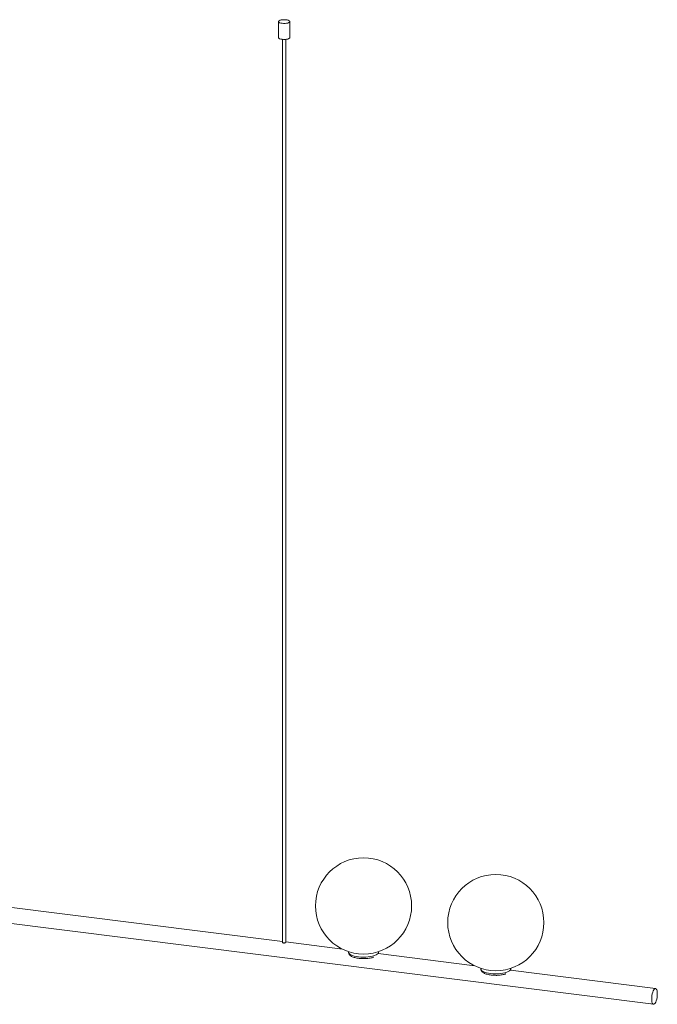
# Paper-space layout '_Dimétrica' of a CAD drawing. Header units: millimetres. Extents: x -330 to 798, y -984 to 8.
# Tile 2 of 2: x 234 to 798, y -927 to -57. Entities that reach past the tile are written whole.
import ezdxf

# ---------------------------------------------------------------- set-up
doc = ezdxf.new("R2010")
doc.units = ezdxf.units.MM

psp = doc.layouts.new('_Dimétrica')

# ---------------------------------------------------------------- linework, layer by layer
at = {"color": 7, "linetype": 'Continuous', "lineweight": 15}
for p, q in [((462.71, -58.93), (462.71, -73.07)), ((472.71, -73.07), (472.71, -58.93)), ((466.21, -74.66), (466.21, -872.59)), ((469.21, -872.59), (469.21, -74.66)), ((466.21, -871.93), (24.26, -816.25)), ((22.51, -830.14), (794.23, -927.36)), ((519.19, -878.6), (469.21, -872.3)), ((524.58, -880.79), (524.58, -881.28)), ((636.12, -893.33), (550.86, -882.59)), ((551.14, -881.28), (551.14, -880.79)), ((641.51, -895.53), (641.51, -896.01)), ((668.07, -896.01), (668.07, -895.53)), ((795.98, -913.47), (667.78, -897.32))]:
    psp.add_line(p, q, dxfattribs=at)
at = {"color": 7, "linetype": 'Continuous', "lineweight": 15, "flags": 128}
for points in [[(463.67, -59.91), (463.02, -59.51), (462.72, -59.07), (462.8, -58.61), (463.23, -58.18), (464, -57.81), (465.04, -57.52), (466.28, -57.33), (467.63, -57.26), (468.98, -57.31), (470.24, -57.49), (471.31, -57.77), (472.11, -58.14), (472.59, -58.56), (472.7, -59.01), (472.44, -59.46), (471.84, -59.86), (470.92, -60.2), (469.77, -60.44), (468.47, -60.57), (467.11, -60.58), (465.79, -60.46), (464.61, -60.24), (463.67, -59.91)], [(463.67, -74.05), (463.02, -73.65), (462.72, -73.21), (462.71, -73.07)], [(472.71, -73.07), (472.7, -73.15), (472.44, -73.6), (471.84, -74.01), (470.92, -74.34), (469.77, -74.59), (468.47, -74.71), (467.11, -74.72), (465.79, -74.61), (464.61, -74.38), (463.67, -74.05)], [(797.58, -918.23), (797.52, -916.82), (797.33, -915.59), (797.04, -914.6), (796.65, -913.9), (796.18, -913.52), (795.65, -913.5), (795.1, -913.82), (794.55, -914.47), (794.03, -915.42), (793.56, -916.62), (793.17, -918.01), (792.87, -919.52), (792.69, -921.08), (792.63, -922.6), (792.69, -924.01), (792.87, -925.25), (793.17, -926.24), (793.56, -926.94), (794.03, -927.31), (794.55, -927.34), (795.1, -927.02), (795.65, -926.37), (796.18, -925.42), (796.65, -924.22), (797.04, -922.83), (797.33, -921.31), (797.52, -919.76), (797.58, -918.23)]]:
    psp.add_lwpolyline(points, dxfattribs=at)
at = {"color": 8, "linetype": 'Continuous', "lineweight": 15, "flags": 128}
for points in [[(524.58, -881.28), (524.62, -881.59), (524.95, -882.31), (525.64, -883), (526.66, -883.65), (527.98, -884.23), (529.58, -884.74), (531.4, -885.14), (533.4, -885.45), (535.52, -885.63), (537.7, -885.7), (539.89, -885.65), (542.02, -885.48), (544.04, -885.19), (545.89, -884.8), (547.52, -884.31), (548.89, -883.74), (549.96, -883.1), (550.7, -882.42), (551.08, -881.7), (551.14, -881.28)], [(641.51, -896.01), (641.54, -896.3), (641.87, -897.03), (642.55, -897.72), (643.56, -898.37), (644.88, -898.95), (646.47, -899.46), (648.28, -899.87), (650.28, -900.17), (652.39, -900.36), (654.58, -900.43), (656.76, -900.39), (658.9, -900.22), (660.92, -899.93), (662.78, -899.54), (664.41, -899.06), (665.79, -898.49), (666.86, -897.85), (667.61, -897.16), (668, -896.44), (668.07, -896.01)]]:
    psp.add_lwpolyline(points, dxfattribs=at)
at = {"color": 7, "linetype": 'Continuous', "lineweight": 15}
for centre in [(537.86, -840.42), (654.79, -855.15)]:
    psp.add_circle(centre, 42.5, dxfattribs=at)
for points, knots in [([(469.11, -872.75), (469.04, -872.8), (468.89, -872.91), (468.5, -873.06), (468.02, -873.18), (467.51, -873.23), (467.02, -873.18), (466.61, -873.05), (466.33, -872.87), (466.2, -872.7), (466.22, -872.61), (466.23, -872.59)], [0, 0, 0, 0, 0.119455, 0.238848, 0.359891, 0.482189, 0.602642, 0.721012, 0.840312, 0.962077, 1, 1, 1, 1]), ([(469.19, -872.59), (469.19, -872.6), (469.21, -872.65), (469.15, -872.71), (469.11, -872.75)], [0, 0, 0, 0, 0.280837, 1, 1, 1, 1]), ([(524.59, -881.28), (524.59, -881.3), (524.54, -881.65), (524.73, -882.34), (525.15, -883.23), (525.82, -884), (526.73, -884.7), (527.92, -885.35), (529.4, -885.91), (531.1, -886.37), (532.93, -886.7), (534.86, -886.92), (536.53, -887.03), (537.55, -887.03), (537.9, -887.02)], [0, 0, 0, 0, 0.003742, 0.080007, 0.154363, 0.232765, 0.321636, 0.4241, 0.533082, 0.639452, 0.743281, 0.845559, 0.946996, 1, 1, 1, 1]), ([(537.9, -887.02), (538.22, -887.02), (539.2, -887.03), (540.83, -886.93), (542.74, -886.71), (544.54, -886.38), (545.93, -886.03), (546.64, -885.76), (546.87, -885.67)], [0, 0, 0, 0, 0.095038, 0.294901, 0.495319, 0.697134, 0.901517, 1, 1, 1, 1]), ([(550.84, -882.59), (550.9, -882.46), (551.09, -882.08), (551.12, -881.63), (551.13, -881.33)], [0, 0, 0, 0, 0.332454, 1, 1, 1, 1]), ([(641.52, -896.05), (641.55, -896.37), (641.61, -897.02), (642.05, -897.9), (642.7, -898.68), (643.58, -899.39), (644.76, -900.04), (646.22, -900.61), (647.91, -901.07), (649.73, -901.42), (651.66, -901.64), (653.29, -901.76), (654.27, -901.75), (654.59, -901.75)], [0, 0, 0, 0, 0.072977, 0.148451, 0.227565, 0.316909, 0.420104, 0.530827, 0.639037, 0.744601, 0.848531, 0.951568, 1, 1, 1, 1]), ([(667.76, -897.32), (667.82, -897.21), (668.02, -896.84), (668.04, -896.39), (668.06, -896.08)], [0, 0, 0, 0, 0.282514, 1, 1, 1, 1]), ([(654.59, -901.75), (654.94, -901.76), (655.96, -901.77), (657.63, -901.67), (659.55, -901.46), (661.35, -901.14), (662.79, -900.79), (663.53, -900.5), (663.8, -900.4)], [0, 0, 0, 0, 0.103088, 0.298273, 0.493965, 0.69096, 0.890372, 1, 1, 1, 1])]:
    psp.add_open_spline(points, degree=3, knots=knots, dxfattribs=at)

doc.saveas('drawing.dxf')
